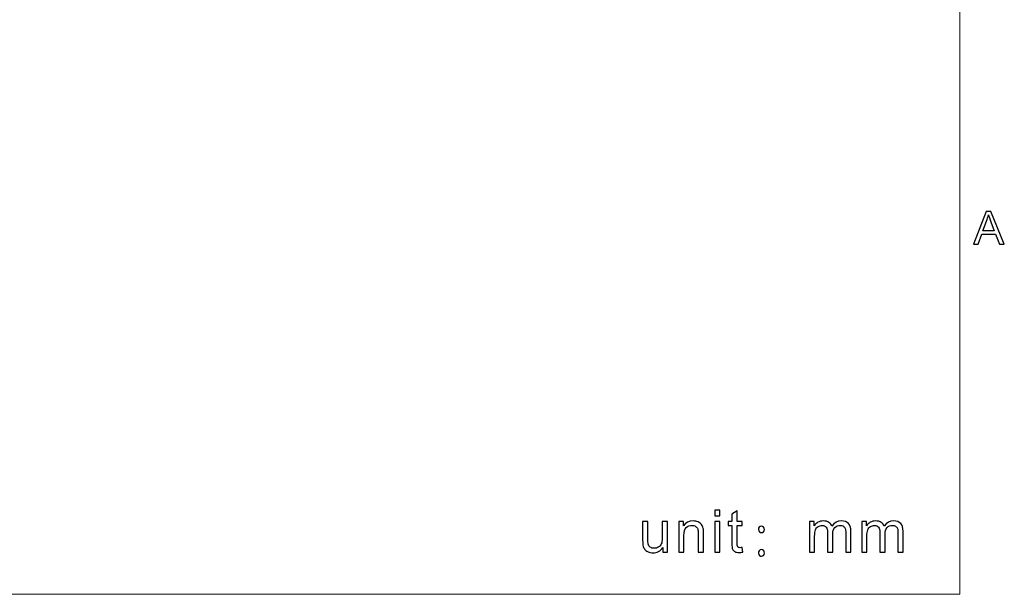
# Model space of a CAD drawing. Header units: millimetres. Extents: x -138 to 130, y -97 to 99.
# Tile 24 of 31: x 59 to 130, y -95 to -54. Entities that reach past the tile are written whole.
import ezdxf

# ---------------------------------------------------------------- set-up
doc = ezdxf.new("R2010")
doc.units = ezdxf.units.MM
doc.header["$MEASUREMENT"] = 0
doc.layers.add('layer 1', color=7, linetype='Continuous')

msp = doc.modelspace()

# ---------------------------------------------------------------- linework, layer by layer
at = {"layer": 'layer 1', "lineweight": 9}
for points in [[(126.5, -95), (126.5, -95), (126.5, 95), (126.5, 95)], [(126.5, -95), (126.5, -95), (-133.5, -95), (-133.5, -95)]]:
    msp.add_open_spline(points, degree=3, dxfattribs=at)
at = {"layer": 'layer 1'}
for points, knots in [([(127.493, -69.792), (127.493, -69.792), (128.4014, -67.424), (128.4014, -67.424), (128.4014, -67.424), (128.4014, -67.424), (128.746, -67.424), (128.746, -67.424), (128.746, -67.424), (128.746, -67.424), (129.71, -69.792), (129.71, -69.792), (129.71, -69.792), (129.71, -69.792), (129.3534, -69.792), (129.3534, -69.792), (129.3534, -69.792), (129.3534, -69.792), (129.0794, -69.0743), (129.0794, -69.0743), (129.0794, -69.0743), (129.0794, -69.0743), (128.0823, -69.0743), (128.0823, -69.0743), (128.0823, -69.0743), (128.0823, -69.0743), (127.8254, -69.792), (127.8254, -69.792), (127.8254, -69.792), (127.8254, -69.792), (127.493, -69.792), (127.493, -69.792)], [0, 0, 0, 0, 0.1111111, 0.1111111, 0.1111111, 0.1111111, 0.2222222, 0.2222222, 0.2222222, 0.2222222, 0.3333333, 0.3333333, 0.3333333, 0.3333333, 0.4444444, 0.4444444, 0.4444444, 0.4444444, 0.5555556, 0.5555556, 0.5555556, 0.5555556, 0.6666667, 0.6666667, 0.6666667, 0.6666667, 0.7777778, 0.7777778, 0.7777778, 0.7777778, 1, 1, 1, 1]), ([(128.1743, -68.8197), (128.1743, -68.8197), (128.9813, -68.8197), (128.9813, -68.8197), (128.9813, -68.8197), (128.9813, -68.8197), (128.7344, -68.1632), (128.7344, -68.1632), (128.7344, -68.1632), (128.66, -67.9636), (128.6037, -67.7988), (128.5646, -67.6687), (128.5646, -67.6687), (128.5321, -67.8231), (128.4885, -67.9746), (128.434, -68.1246), (128.434, -68.1246), (128.434, -68.1246), (128.1743, -68.8197), (128.1743, -68.8197)], [0, 0, 0, 0, 0.1666667, 0.1666667, 0.1666667, 0.1666667, 0.3333333, 0.3333333, 0.3333333, 0.3333333, 0.5, 0.5, 0.5, 0.5, 0.6666667, 0.6666667, 0.6666667, 0.6666667, 1, 1, 1, 1])]:
    msp.add_open_spline(points, degree=3, knots=knots, dxfattribs=at)
at = {"layer": 'layer 1', "color": 250}
for points, knots in [([(108.8665, -89.3533), (108.8665, -89.3533), (108.8665, -88.93), (108.8665, -88.93), (108.8665, -88.93), (108.8665, -88.93), (109.239, -88.93), (109.239, -88.93), (109.239, -88.93), (109.239, -88.93), (109.239, -89.3533), (109.239, -89.3533), (109.239, -89.3533), (109.239, -89.3533), (108.8665, -89.3533), (108.8665, -89.3533)], [0, 0, 0, 0, 0.2, 0.2, 0.2, 0.2, 0.4, 0.4, 0.4, 0.4, 0.6, 0.6, 0.6, 0.6, 1, 1, 1, 1]), ([(110.8507, -91.6286), (110.8507, -91.6286), (110.9015, -91.9574), (110.9015, -91.9574), (110.9015, -91.9574), (110.7971, -91.9792), (110.7033, -91.9905), (110.6214, -91.9905), (110.6214, -91.9905), (110.4867, -91.9905), (110.3822, -91.9694), (110.3075, -91.9263), (110.3075, -91.9263), (110.2334, -91.8833), (110.1812, -91.8276), (110.1508, -91.7577), (110.1508, -91.7577), (110.1205, -91.6879), (110.1057, -91.5411), (110.1057, -91.3175), (110.1057, -91.3175), (110.1057, -91.3175), (110.1057, -90.0518), (110.1057, -90.0518), (110.1057, -90.0518), (110.1057, -90.0518), (109.8305, -90.0518), (109.8305, -90.0518), (109.8305, -90.0518), (109.8305, -90.0518), (109.8305, -89.7639), (109.8305, -89.7639), (109.8305, -89.7639), (109.8305, -89.7639), (110.1057, -89.7639), (110.1057, -89.7639), (110.1057, -89.7639), (110.1057, -89.7639), (110.1057, -89.2207), (110.1057, -89.2207), (110.1057, -89.2207), (110.1057, -89.2207), (110.4782, -88.997), (110.4782, -88.997), (110.4782, -88.997), (110.4782, -88.997), (110.4782, -89.7639), (110.4782, -89.7639), (110.4782, -89.7639), (110.4782, -89.7639), (110.8507, -89.7639), (110.8507, -89.7639), (110.8507, -89.7639), (110.8507, -89.7639), (110.8507, -90.0518), (110.8507, -90.0518), (110.8507, -90.0518), (110.8507, -90.0518), (110.4782, -90.0518), (110.4782, -90.0518), (110.4782, -90.0518), (110.4782, -90.0518), (110.4782, -91.3386), (110.4782, -91.3386), (110.4782, -91.3386), (110.4782, -91.4452), (110.4845, -91.5136), (110.4979, -91.5439), (110.4979, -91.5439), (110.5106, -91.5743), (110.5318, -91.5983), (110.5614, -91.6166), (110.5614, -91.6166), (110.5911, -91.6342), (110.6334, -91.6434), (110.6884, -91.6434), (110.6884, -91.6434), (110.7294, -91.6434), (110.7837, -91.6385), (110.8507, -91.6286)], [0, 0, 0, 0, 0.047619, 0.047619, 0.047619, 0.047619, 0.0952381, 0.0952381, 0.0952381, 0.0952381, 0.1428571, 0.1428571, 0.1428571, 0.1428571, 0.1904762, 0.1904762, 0.1904762, 0.1904762, 0.2380952, 0.2380952, 0.2380952, 0.2380952, 0.2857143, 0.2857143, 0.2857143, 0.2857143, 0.3333333, 0.3333333, 0.3333333, 0.3333333, 0.3809524, 0.3809524, 0.3809524, 0.3809524, 0.4285714, 0.4285714, 0.4285714, 0.4285714, 0.4761905, 0.4761905, 0.4761905, 0.4761905, 0.5238095, 0.5238095, 0.5238095, 0.5238095, 0.5714286, 0.5714286, 0.5714286, 0.5714286, 0.6190476, 0.6190476, 0.6190476, 0.6190476, 0.6666667, 0.6666667, 0.6666667, 0.6666667, 0.7142857, 0.7142857, 0.7142857, 0.7142857, 0.7619048, 0.7619048, 0.7619048, 0.7619048, 0.8095238, 0.8095238, 0.8095238, 0.8095238, 0.8571429, 0.8571429, 0.8571429, 0.8571429, 0.9047619, 0.9047619, 0.9047619, 0.9047619, 1, 1, 1, 1]), ([(105.1225, -91.9609), (105.1225, -91.9609), (105.1225, -91.6342), (105.1225, -91.6342), (105.1225, -91.6342), (104.9518, -91.8833), (104.7204, -92.0075), (104.4276, -92.0075), (104.4276, -92.0075), (104.2985, -92.0075), (104.1778, -91.9828), (104.0656, -91.9334), (104.0656, -91.9334), (103.9535, -91.8833), (103.8702, -91.8212), (103.8159, -91.7464), (103.8159, -91.7464), (103.7616, -91.6709), (103.7235, -91.5792), (103.7016, -91.4706), (103.7016, -91.4706), (103.6868, -91.3972), (103.679, -91.2815), (103.679, -91.1235), (103.679, -91.1235), (103.679, -91.1235), (103.679, -89.7639), (103.679, -89.7639), (103.679, -89.7639), (103.679, -89.7639), (104.0515, -89.7639), (104.0515, -89.7639), (104.0515, -89.7639), (104.0515, -89.7639), (104.0515, -90.9795), (104.0515, -90.9795), (104.0515, -90.9795), (104.0515, -91.1735), (104.0593, -91.3048), (104.0741, -91.3718), (104.0741, -91.3718), (104.0974, -91.4699), (104.1468, -91.5461), (104.223, -91.6018), (104.223, -91.6018), (104.2985, -91.6575), (104.3916, -91.6857), (104.5031, -91.6857), (104.5031, -91.6857), (104.6145, -91.6857), (104.7189, -91.6575), (104.8163, -91.6004), (104.8163, -91.6004), (104.9137, -91.5432), (104.9828, -91.4649), (105.0237, -91.3669), (105.0237, -91.3669), (105.0639, -91.2688), (105.0844, -91.1256), (105.0844, -90.9386), (105.0844, -90.9386), (105.0844, -90.9386), (105.0844, -89.7639), (105.0844, -89.7639), (105.0844, -89.7639), (105.0844, -89.7639), (105.4569, -89.7639), (105.4569, -89.7639), (105.4569, -89.7639), (105.4569, -89.7639), (105.4569, -91.9609), (105.4569, -91.9609), (105.4569, -91.9609), (105.4569, -91.9609), (105.1225, -91.9609), (105.1225, -91.9609)], [0, 0, 0, 0, 0.05, 0.05, 0.05, 0.05, 0.1, 0.1, 0.1, 0.1, 0.15, 0.15, 0.15, 0.15, 0.2, 0.2, 0.2, 0.2, 0.25, 0.25, 0.25, 0.25, 0.3, 0.3, 0.3, 0.3, 0.35, 0.35, 0.35, 0.35, 0.4, 0.4, 0.4, 0.4, 0.45, 0.45, 0.45, 0.45, 0.5, 0.5, 0.5, 0.5, 0.55, 0.55, 0.55, 0.55, 0.6, 0.6, 0.6, 0.6, 0.65, 0.65, 0.65, 0.65, 0.7, 0.7, 0.7, 0.7, 0.75, 0.75, 0.75, 0.75, 0.8, 0.8, 0.8, 0.8, 0.85, 0.85, 0.85, 0.85, 0.9, 0.9, 0.9, 0.9, 1, 1, 1, 1]), ([(106.277, -91.9609), (106.277, -91.9609), (106.277, -89.7639), (106.277, -89.7639), (106.277, -89.7639), (106.277, -89.7639), (106.6114, -89.7639), (106.6114, -89.7639), (106.6114, -89.7639), (106.6114, -89.7639), (106.6114, -90.0758), (106.6114, -90.0758), (106.6114, -90.0758), (106.7723, -89.8366), (107.0051, -89.7174), (107.3092, -89.7174), (107.3092, -89.7174), (107.4418, -89.7174), (107.5631, -89.7413), (107.6739, -89.7886), (107.6739, -89.7886), (107.7847, -89.8359), (107.8679, -89.8987), (107.923, -89.9756), (107.923, -89.9756), (107.978, -90.0525), (108.0168, -90.1442), (108.0387, -90.25), (108.0387, -90.25), (108.0521, -90.3192), (108.0591, -90.4398), (108.0591, -90.612), (108.0591, -90.612), (108.0591, -90.612), (108.0591, -91.9609), (108.0591, -91.9609), (108.0591, -91.9609), (108.0591, -91.9609), (107.6866, -91.9609), (107.6866, -91.9609), (107.6866, -91.9609), (107.6866, -91.9609), (107.6866, -90.6261), (107.6866, -90.6261), (107.6866, -90.6261), (107.6866, -90.4744), (107.6725, -90.3608), (107.6436, -90.286), (107.6436, -90.286), (107.6146, -90.2112), (107.5631, -90.1512), (107.4898, -90.1061), (107.4898, -90.1061), (107.4164, -90.0616), (107.3296, -90.0391), (107.2308, -90.0391), (107.2308, -90.0391), (107.0728, -90.0391), (106.9366, -90.0892), (106.8216, -90.1901), (106.8216, -90.1901), (106.7066, -90.2902), (106.6495, -90.4814), (106.6495, -90.7622), (106.6495, -90.7622), (106.6495, -90.7622), (106.6495, -91.9609), (106.6495, -91.9609), (106.6495, -91.9609), (106.6495, -91.9609), (106.277, -91.9609), (106.277, -91.9609)], [0, 0, 0, 0, 0.0526316, 0.0526316, 0.0526316, 0.0526316, 0.1052632, 0.1052632, 0.1052632, 0.1052632, 0.1578947, 0.1578947, 0.1578947, 0.1578947, 0.2105263, 0.2105263, 0.2105263, 0.2105263, 0.2631579, 0.2631579, 0.2631579, 0.2631579, 0.3157895, 0.3157895, 0.3157895, 0.3157895, 0.3684211, 0.3684211, 0.3684211, 0.3684211, 0.4210526, 0.4210526, 0.4210526, 0.4210526, 0.4736842, 0.4736842, 0.4736842, 0.4736842, 0.5263158, 0.5263158, 0.5263158, 0.5263158, 0.5789474, 0.5789474, 0.5789474, 0.5789474, 0.6315789, 0.6315789, 0.6315789, 0.6315789, 0.6842105, 0.6842105, 0.6842105, 0.6842105, 0.7368421, 0.7368421, 0.7368421, 0.7368421, 0.7894737, 0.7894737, 0.7894737, 0.7894737, 0.8421053, 0.8421053, 0.8421053, 0.8421053, 0.8947368, 0.8947368, 0.8947368, 0.8947368, 1, 1, 1, 1]), ([(108.8665, -91.9609), (108.8665, -91.9609), (108.8665, -89.7639), (108.8665, -89.7639), (108.8665, -89.7639), (108.8665, -89.7639), (109.239, -89.7639), (109.239, -89.7639), (109.239, -89.7639), (109.239, -89.7639), (109.239, -91.9609), (109.239, -91.9609), (109.239, -91.9609), (109.239, -91.9609), (108.8665, -91.9609), (108.8665, -91.9609)], [0, 0, 0, 0, 0.2, 0.2, 0.2, 0.2, 0.4, 0.4, 0.4, 0.4, 0.6, 0.6, 0.6, 0.6, 1, 1, 1, 1]), ([(115.6865, -91.9609), (115.6865, -91.9609), (115.6865, -89.7639), (115.6865, -89.7639), (115.6865, -89.7639), (115.6865, -89.7639), (116.0209, -89.7639), (116.0209, -89.7639), (116.0209, -89.7639), (116.0209, -89.7639), (116.0209, -90.0743), (116.0209, -90.0743), (116.0209, -90.0743), (116.0893, -89.9671), (116.1811, -89.8803), (116.2953, -89.8154), (116.2953, -89.8154), (116.4096, -89.7498), (116.5395, -89.7174), (116.6855, -89.7174), (116.6855, -89.7174), (116.8478, -89.7174), (116.9811, -89.7512), (117.0848, -89.8182), (117.0848, -89.8182), (117.1885, -89.886), (117.2619, -89.9798), (117.3042, -90.1012), (117.3042, -90.1012), (117.4792, -89.8451), (117.7057, -89.7174), (117.9851, -89.7174), (117.9851, -89.7174), (118.2038, -89.7174), (118.3724, -89.7773), (118.4895, -89.898), (118.4895, -89.898), (118.6073, -90.0186), (118.6666, -90.2042), (118.6666, -90.4546), (118.6666, -90.4546), (118.6666, -90.4546), (118.6666, -91.9609), (118.6666, -91.9609), (118.6666, -91.9609), (118.6666, -91.9609), (118.2941, -91.9609), (118.2941, -91.9609), (118.2941, -91.9609), (118.2941, -91.9609), (118.2941, -90.5781), (118.2941, -90.5781), (118.2941, -90.5781), (118.2941, -90.4299), (118.2814, -90.3227), (118.2574, -90.2571), (118.2574, -90.2571), (118.2334, -90.1915), (118.1897, -90.1393), (118.1255, -90.099), (118.1255, -90.099), (118.062, -90.0588), (117.9872, -90.0391), (117.9018, -90.0391), (117.9018, -90.0391), (117.7466, -90.0391), (117.6182, -90.0906), (117.5159, -90.1929), (117.5159, -90.1929), (117.4136, -90.2959), (117.3628, -90.4603), (117.3628, -90.686), (117.3628, -90.686), (117.3628, -90.686), (117.3628, -91.9609), (117.3628, -91.9609), (117.3628, -91.9609), (117.3628, -91.9609), (116.9903, -91.9609), (116.9903, -91.9609), (116.9903, -91.9609), (116.9903, -91.9609), (116.9903, -90.5351), (116.9903, -90.5351), (116.9903, -90.5351), (116.9903, -90.37), (116.9599, -90.2458), (116.8993, -90.1632), (116.8993, -90.1632), (116.8386, -90.0807), (116.7391, -90.0391), (116.6015, -90.0391), (116.6015, -90.0391), (116.4971, -90.0391), (116.4005, -90.0666), (116.3116, -90.1216), (116.3116, -90.1216), (116.2227, -90.1766), (116.1585, -90.2571), (116.1183, -90.3636), (116.1183, -90.3636), (116.0788, -90.4694), (116.059, -90.6225), (116.059, -90.8222), (116.059, -90.8222), (116.059, -90.8222), (116.059, -91.9609), (116.059, -91.9609), (116.059, -91.9609), (116.059, -91.9609), (115.6865, -91.9609), (115.6865, -91.9609)], [0, 0, 0, 0, 0.0344828, 0.0344828, 0.0344828, 0.0344828, 0.0689655, 0.0689655, 0.0689655, 0.0689655, 0.1034483, 0.1034483, 0.1034483, 0.1034483, 0.137931, 0.137931, 0.137931, 0.137931, 0.1724138, 0.1724138, 0.1724138, 0.1724138, 0.2068966, 0.2068966, 0.2068966, 0.2068966, 0.2413793, 0.2413793, 0.2413793, 0.2413793, 0.2758621, 0.2758621, 0.2758621, 0.2758621, 0.3103448, 0.3103448, 0.3103448, 0.3103448, 0.3448276, 0.3448276, 0.3448276, 0.3448276, 0.3793103, 0.3793103, 0.3793103, 0.3793103, 0.4137931, 0.4137931, 0.4137931, 0.4137931, 0.4482759, 0.4482759, 0.4482759, 0.4482759, 0.4827586, 0.4827586, 0.4827586, 0.4827586, 0.5172414, 0.5172414, 0.5172414, 0.5172414, 0.5517241, 0.5517241, 0.5517241, 0.5517241, 0.5862069, 0.5862069, 0.5862069, 0.5862069, 0.6206897, 0.6206897, 0.6206897, 0.6206897, 0.6551724, 0.6551724, 0.6551724, 0.6551724, 0.6896552, 0.6896552, 0.6896552, 0.6896552, 0.7241379, 0.7241379, 0.7241379, 0.7241379, 0.7586207, 0.7586207, 0.7586207, 0.7586207, 0.7931034, 0.7931034, 0.7931034, 0.7931034, 0.8275862, 0.8275862, 0.8275862, 0.8275862, 0.862069, 0.862069, 0.862069, 0.862069, 0.8965517, 0.8965517, 0.8965517, 0.8965517, 0.9310345, 0.9310345, 0.9310345, 0.9310345, 1, 1, 1, 1]), ([(119.4479, -91.9609), (119.4479, -91.9609), (119.4479, -89.7639), (119.4479, -89.7639), (119.4479, -89.7639), (119.4479, -89.7639), (119.7823, -89.7639), (119.7823, -89.7639), (119.7823, -89.7639), (119.7823, -89.7639), (119.7823, -90.0743), (119.7823, -90.0743), (119.7823, -90.0743), (119.8507, -89.9671), (119.9425, -89.8803), (120.0567, -89.8154), (120.0567, -89.8154), (120.171, -89.7498), (120.3009, -89.7174), (120.4469, -89.7174), (120.4469, -89.7174), (120.6092, -89.7174), (120.7425, -89.7512), (120.8462, -89.8182), (120.8462, -89.8182), (120.9499, -89.886), (121.0233, -89.9798), (121.0656, -90.1012), (121.0656, -90.1012), (121.2406, -89.8451), (121.4671, -89.7174), (121.7465, -89.7174), (121.7465, -89.7174), (121.9652, -89.7174), (122.1338, -89.7773), (122.2509, -89.898), (122.2509, -89.898), (122.3687, -90.0186), (122.428, -90.2042), (122.428, -90.4546), (122.428, -90.4546), (122.428, -90.4546), (122.428, -91.9609), (122.428, -91.9609), (122.428, -91.9609), (122.428, -91.9609), (122.0555, -91.9609), (122.0555, -91.9609), (122.0555, -91.9609), (122.0555, -91.9609), (122.0555, -90.5781), (122.0555, -90.5781), (122.0555, -90.5781), (122.0555, -90.4299), (122.0428, -90.3227), (122.0188, -90.2571), (122.0188, -90.2571), (121.9948, -90.1915), (121.9511, -90.1393), (121.8869, -90.099), (121.8869, -90.099), (121.8234, -90.0588), (121.7486, -90.0391), (121.6632, -90.0391), (121.6632, -90.0391), (121.508, -90.0391), (121.3796, -90.0906), (121.2773, -90.1929), (121.2773, -90.1929), (121.175, -90.2959), (121.1242, -90.4603), (121.1242, -90.686), (121.1242, -90.686), (121.1242, -90.686), (121.1242, -91.9609), (121.1242, -91.9609), (121.1242, -91.9609), (121.1242, -91.9609), (120.7517, -91.9609), (120.7517, -91.9609), (120.7517, -91.9609), (120.7517, -91.9609), (120.7517, -90.5351), (120.7517, -90.5351), (120.7517, -90.5351), (120.7517, -90.37), (120.7213, -90.2458), (120.6607, -90.1632), (120.6607, -90.1632), (120.6, -90.0807), (120.5005, -90.0391), (120.3629, -90.0391), (120.3629, -90.0391), (120.2585, -90.0391), (120.1619, -90.0666), (120.073, -90.1216), (120.073, -90.1216), (119.9841, -90.1766), (119.9199, -90.2571), (119.8797, -90.3636), (119.8797, -90.3636), (119.8402, -90.4694), (119.8204, -90.6225), (119.8204, -90.8222), (119.8204, -90.8222), (119.8204, -90.8222), (119.8204, -91.9609), (119.8204, -91.9609), (119.8204, -91.9609), (119.8204, -91.9609), (119.4479, -91.9609), (119.4479, -91.9609)], [0, 0, 0, 0, 0.0344828, 0.0344828, 0.0344828, 0.0344828, 0.0689655, 0.0689655, 0.0689655, 0.0689655, 0.1034483, 0.1034483, 0.1034483, 0.1034483, 0.137931, 0.137931, 0.137931, 0.137931, 0.1724138, 0.1724138, 0.1724138, 0.1724138, 0.2068966, 0.2068966, 0.2068966, 0.2068966, 0.2413793, 0.2413793, 0.2413793, 0.2413793, 0.2758621, 0.2758621, 0.2758621, 0.2758621, 0.3103448, 0.3103448, 0.3103448, 0.3103448, 0.3448276, 0.3448276, 0.3448276, 0.3448276, 0.3793103, 0.3793103, 0.3793103, 0.3793103, 0.4137931, 0.4137931, 0.4137931, 0.4137931, 0.4482759, 0.4482759, 0.4482759, 0.4482759, 0.4827586, 0.4827586, 0.4827586, 0.4827586, 0.5172414, 0.5172414, 0.5172414, 0.5172414, 0.5517241, 0.5517241, 0.5517241, 0.5517241, 0.5862069, 0.5862069, 0.5862069, 0.5862069, 0.6206897, 0.6206897, 0.6206897, 0.6206897, 0.6551724, 0.6551724, 0.6551724, 0.6551724, 0.6896552, 0.6896552, 0.6896552, 0.6896552, 0.7241379, 0.7241379, 0.7241379, 0.7241379, 0.7586207, 0.7586207, 0.7586207, 0.7586207, 0.7931034, 0.7931034, 0.7931034, 0.7931034, 0.8275862, 0.8275862, 0.8275862, 0.8275862, 0.862069, 0.862069, 0.862069, 0.862069, 0.8965517, 0.8965517, 0.8965517, 0.8965517, 0.9310345, 0.9310345, 0.9310345, 0.9310345, 1, 1, 1, 1]), ([(112.4518, -90.3361), (112.4518, -90.4081), (112.425, -90.4645), (112.3728, -90.5054), (112.3728, -90.5054), (112.329, -90.5414), (112.2818, -90.5597), (112.2324, -90.5597), (112.2324, -90.5597), (112.183, -90.5597), (112.1357, -90.5428), (112.092, -90.5097), (112.092, -90.5097), (112.0398, -90.4687), (112.0137, -90.4109), (112.0137, -90.3361), (112.0137, -90.3361), (112.0137, -90.2677), (112.0341, -90.2098), (112.075, -90.1625), (112.075, -90.1625), (112.1167, -90.1188), (112.1689, -90.0962), (112.2324, -90.0962), (112.2324, -90.0962), (112.2874, -90.0962), (112.3382, -90.1202), (112.3855, -90.1668), (112.3855, -90.1668), (112.4292, -90.2133), (112.4518, -90.2698), (112.4518, -90.3361)], [0, 0, 0, 0, 0.1111111, 0.1111111, 0.1111111, 0.1111111, 0.2222222, 0.2222222, 0.2222222, 0.2222222, 0.3333333, 0.3333333, 0.3333333, 0.3333333, 0.4444444, 0.4444444, 0.4444444, 0.4444444, 0.5555556, 0.5555556, 0.5555556, 0.5555556, 0.6666667, 0.6666667, 0.6666667, 0.6666667, 0.7777778, 0.7777778, 0.7777778, 0.7777778, 1, 1, 1, 1]), ([(112.4518, -92.0272), (112.4518, -92.0957), (112.4264, -92.1521), (112.377, -92.1965), (112.377, -92.1965), (112.3276, -92.2353), (112.2789, -92.2544), (112.2324, -92.2544), (112.2324, -92.2544), (112.183, -92.2544), (112.1357, -92.2368), (112.092, -92.2008), (112.092, -92.2008), (112.0398, -92.1563), (112.0137, -92.0985), (112.0137, -92.0272), (112.0137, -92.0272), (112.0137, -91.9609), (112.0341, -91.9045), (112.075, -91.8572), (112.075, -91.8572), (112.1167, -91.8078), (112.1689, -91.7831), (112.2324, -91.7831), (112.2324, -91.7831), (112.293, -91.7831), (112.3453, -91.8078), (112.3897, -91.8572), (112.3897, -91.8572), (112.4306, -91.9045), (112.4518, -91.9609), (112.4518, -92.0272)], [0, 0, 0, 0, 0.1111111, 0.1111111, 0.1111111, 0.1111111, 0.2222222, 0.2222222, 0.2222222, 0.2222222, 0.3333333, 0.3333333, 0.3333333, 0.3333333, 0.4444444, 0.4444444, 0.4444444, 0.4444444, 0.5555556, 0.5555556, 0.5555556, 0.5555556, 0.6666667, 0.6666667, 0.6666667, 0.6666667, 0.7777778, 0.7777778, 0.7777778, 0.7777778, 1, 1, 1, 1])]:
    msp.add_open_spline(points, degree=3, knots=knots, dxfattribs=at)

doc.saveas('drawing.dxf')
